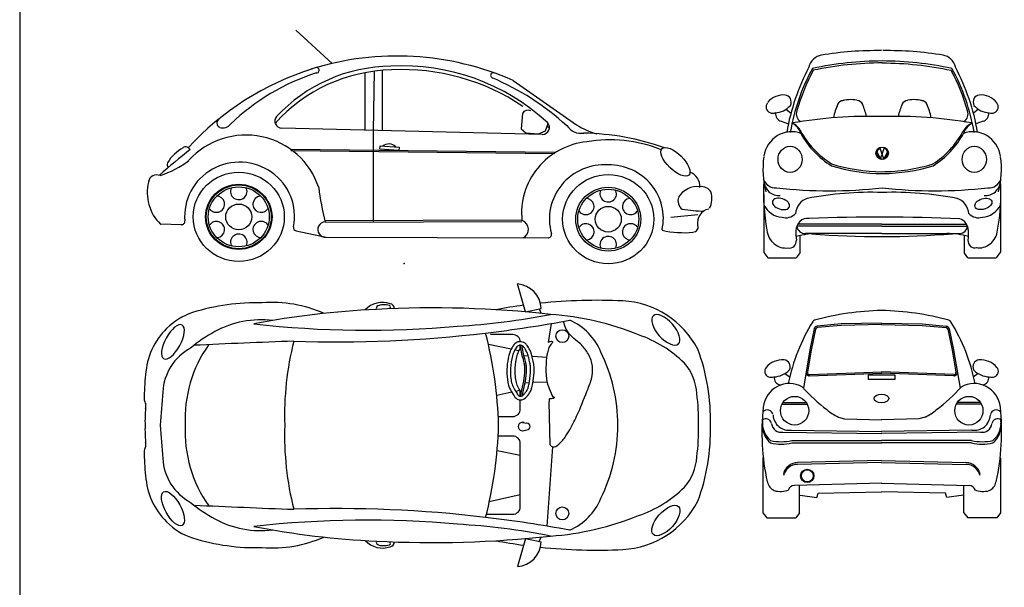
# Model space of a CAD drawing. Extents: x 149 to 250, y -977 to -912.
# Tile 29 of 156: x 204.17 to 211.29, y -969.24 to -965.13. Entities that reach past the tile are written whole.
import ezdxf

# ---------------------------------------------------------------- set-up
doc = ezdxf.new("R2010")
doc.units = 0
doc.header["$MEASUREMENT"] = 0
doc.layers.get('0').update_dxf_attribs({"linetype": 'CONTINUOUS'})
doc.layers.get('Defpoints').update_dxf_attribs({"linetype": 'CONTINUOUS'})

# ---------------------------------------------------------------- blocks, each defined once
blk = doc.blocks.new('newbp')
at = {"linetype": 'Continuous'}
for p, q in [((-0.912, 0.7498), (-0.8596, 0.9362)), ((-0.912, 0.7498), (-1.0167, 0.7728)), ((-1.0025, 0.7697), (-1.0163, 0.74)), ((-0.8775, 0.5386), (-0.8775, 0.1188)), ((-0.6521, 0.5886), (-0.8275, 0.5886)), ((-0.8775, 0.4593), (-0.6715, 0.5051)), ((-0.8757, 0.1981), (-0.7234, 0.1664)), ((-0.8275, 0.0688), (-0.7305, 0.0688)), ((-0.8921, 0.0336), (-0.9202, 0.028)), ((-0.8921, -0.0225), (-0.9202, -0.0169)), ((-0.8992, -0.296), (-0.8775, -0.1963)), ((-0.9102, -0.297), (-0.8885, -0.1972)), ((-0.8775, -0.2349), (-0.8466, -0.2281)), ((-0.8215, -0.2225), (-0.7208, -0.2001)), ((-0.9042, -0.4557), (-0.8885, -0.5356)), ((-0.8931, -0.4548), (-0.8775, -0.5347)), ((-0.8688, -0.4975), (-0.8412, -0.5032)), ((-0.8167, -0.5084), (-0.6653, -0.5399)), ((-1.064, -0.5534), (-1.0839, -0.6792)), ((-0.912, -0.7565), (-1.0167, -0.7795)), ((-1.0025, -0.7763), (-1.0163, -0.7466)), ((-0.912, -0.7565), (-0.8596, -0.9428))]:
    blk.add_line(p, q, dxfattribs=at)
for p, q in [((-1.0551, 0.6676), (-1.0928, 0.1407)), ((-1.0771, 0.127), (-1.0704, -0.1598)), ((-0.9627, -0.2885), (-1.0539, -0.2926)), ((-0.9078, -0.286), (-0.9386, -0.2874)), ((-0.9577, -0.4626), (-1.055, -0.4546)), ((-0.9019, -0.4671), (-0.933, -0.4646))]:
    blk.add_line(p, q)
for points in [[(-0.7313, -0.0608), (-0.8275, -0.0608, 0.414214), (-0.8775, -0.1108), (-0.8775, -0.1718)], [(-0.8775, -0.5556, 0.414214), (-0.8275, -0.6056), (-0.6801, -0.6056)]]:
    blk.add_lwpolyline(points, format="xyb", dxfattribs=at)
for points in [[(-0.8775, -0.1963), (-0.8775, -0.2349)], [(-0.8775, -0.5132), (-0.8775, -0.5347)]]:
    blk.add_lwpolyline(points, dxfattribs=at)
for centre, radius, start, end in [((-0.8451, 0.765), 0.1717, 94.83581, 177.41047), ((-1.5275, 0.2271), 0.5965, 93.10415, 152.52944), ((-1.3907, -2.8479), 3.6746, 84.07935, 92.63829), ((-1.3907, -2.8479), 3.6746, 79.4187, 82.32042), ((-0.0082, 0.7726), 0.0318, 97.34701, 181.04705), ((-0.0046, 0.7821), 0.0102, 105.92501, 249.04371), ((0.0392, 0.6593), 0.1537, 42.31848, 109.57804), ((0.029, 0.6645), 0.1324, 87.10466, 105.92501), ((0.0399, 0.7308), 0.0661, 63.21809, 93.64826), ((0.0609, 0.7729), 0.0191, 341.30473, 62.64473), ((0.7711, -0.0389), 0.8513, 85.54765, 113.83054), ((0.8797, -0.5761), 1.3866, 72.33332, 91.7581), ((-0.9432, -1.1669), 1.9051, 94.04501, 112.23437), ((-0.2954, -6.3359), 7.1125, 86.98264, 96.31375), ((-0.2062, 5.1113), 4.4637, 258.74282, 266.74135), ((-0.1867, -4.9427), 5.7156, 79.10653, 87.33549), ((1.1721, 0.3418), 0.4233, 44.63463, 72.33332), ((-1.0488, 0.3333), 0.3935, 113.54319, 157.7315), ((0.4339, 9.6009), 9.0565, 259.56802, 263.14618), ((0.1417, 7.3756), 6.7477, 264.88453, 276.39626), ((0.8451, 0.0556), 0.6418, 61.37851, 96.95324), ((-1.4163, -0.1446), 0.7814, 108.48731, 134.96048), ((2.0433, -0.084), 2.7781, 165.55344, 178.33714), ((0.3473, 9.0377), 8.487, 263.27314, 271.89151), ((0.666, -0.2725), 1.0156, 50.34167, 61.37851), ((1.138, 0.3017), 0.4758, 3.79089, 45.18436), ((-0.8275, 0.5386), 0.05, 90, 180), ((-1.2672, 0.0671), 1.9565, 357.93702, 14.4502), ((-1.5754, -60.4002), 60.9953, 87.306076, 87.930416), ((0.5026, 0.0407), 0.8476, 357.01927, 35.43946), ((-0.8251, 0.0379), 1.3163, 159.34296, 181.79701), ((-0.4263, -0.0027), 1.0995, 153.81579, 180.03397), ((1.1447, 0.1976), 0.3549, 3.29778, 61.46226), ((-1.7135, 0.1862), 0.3382, 138.93455, 176.42346), ((0.1972, 0.1661), 1.4253, 0.00939, 6.72836), ((-0.688, 0.035), 1.3739, 172.79359, 181.59772), ((-12.5188, -0.9903), 14.0697, 4.02259, 4.92676), ((2.0842, 0.13), 0.4721, 179.15975, 182.62997), ((1.5301, 0.1823), 0.0938, 331.03299, 350.19563), ((-0.8275, 0.1188), 0.05, 180, 270), ((0.7778, 0.0224), 0.8392, 358.24568, 5.88143), ((-0.9202, 0.0055), 0.0224, 90, 270), ((-0.8921, 0.0055), 0.0281, 247.38014, 112.61986), ((-0.8251, -0.0446), 1.3163, 178.20299, 200.65704), ((-0.688, -0.0416), 1.3739, 178.40228, 187.20641), ((-0.4263, -0.004), 1.0995, 179.96603, 206.18421), ((2.0433, 0.0773), 2.7781, 181.66286, 194.44656), ((-1.2672, -0.0738), 1.9565, 345.5498, 2.06298), ((0.5026, -0.0474), 0.8476, 324.56054, 2.98073), ((-12.5188, 0.9836), 14.0697, 355.07324, 355.97741), ((0.7778, -0.029), 0.8392, 354.11857, 1.75432), ((2.0842, -0.1367), 0.4721, 177.37003, 180.84025), ((1.5301, -0.189), 0.0938, 9.80437, 28.96701), ((0.1972, -0.1728), 1.4253, 353.27164, 359.99061), ((-1.7135, -0.1929), 0.3382, 183.57654, 221.06545), ((1.1447, -0.2043), 0.3549, 298.53774, 356.70222), ((1.138, -0.3084), 0.4758, 314.81564, 356.20911), ((-1.4163, 0.1379), 0.7814, 225.03952, 251.51269), ((-1.5275, -0.2338), 0.5965, 207.47056, 266.89585), ((-1.0488, -0.34), 0.3935, 202.2685, 246.45681), ((0.666, 0.2658), 1.0156, 298.62149, 309.65833), ((0.3473, -9.0444), 8.487, 88.10849, 96.72686), ((-1.5754, 60.3936), 60.9953, 272.069584, 272.693924), ((-0.9432, 1.1602), 1.9051, 247.76563, 265.95499), ((0.4339, -9.6076), 9.0565, 96.85382, 100.43198), ((0.1417, -7.3823), 6.7477, 83.60374, 95.11547), ((0.8451, -0.0623), 0.6418, 263.04676, 298.62149), ((1.1721, -0.3484), 0.4233, 287.66668, 315.36537), ((-0.2062, -5.118), 4.4637, 93.25865, 101.25718), ((-0.1867, 4.936), 5.7156, 272.66451, 280.89347), ((-0.2954, 6.3292), 7.1125, 263.68625, 273.01736), ((-0.8451, -0.7717), 0.1717, 182.58953, 265.16419), ((-1.3907, 2.8412), 3.6746, 277.67958, 280.5813), ((-0.0082, -0.7793), 0.0318, 178.95295, 262.65299), ((-0.0046, -0.7888), 0.0102, 110.95629, 254.07499), ((0.0392, -0.666), 0.1537, 250.42196, 317.68152), ((0.0609, -0.7795), 0.0191, 297.35527, 18.69527), ((0.7711, 0.0322), 0.8513, 246.16946, 274.45235), ((0.8797, 0.5694), 1.3866, 268.2419, 287.66668), ((-1.3907, 2.8412), 3.6746, 267.36171, 275.92065), ((0.029, -0.6712), 0.1324, 254.07499, 272.89534), ((0.0399, -0.7375), 0.0661, 266.35174, 296.78191)]:
    blk.add_arc(centre, radius, start, end, dxfattribs=at)
for centre, major_axis, ratio in [((-1.845, 0.6302), (-0.083, -0.0937), 0.463754), ((1.4316, 0.5507), (-0.0614, 0.1116), 0.405921)]:
    blk.add_ellipse(centre, major_axis=major_axis, ratio=ratio, dxfattribs=at)
for centre in [(-1.1568, 0.583), (-1.1568, -0.5953)]:
    blk.add_ellipse(centre, major_axis=(0, 0.0429), ratio=0.983266, start_param=4.712389, end_param=10.995574)
at = {"linetype": 'Continuous', "extrusion": (0, 0, -1)}
for centre, major_axis, ratio in [((1.4316, -0.5574), (-0.0614, -0.1116), 0.405921), ((-1.845, -0.6369), (-0.083, 0.0937), 0.463754)]:
    blk.add_ellipse(centre, major_axis=major_axis, ratio=ratio, dxfattribs=at)
for points, knots in [([(-1.0771, 0.127), (-1.0797, 0.1335), (-1.1001, 0.1499), (-1.1441, 0.1155), (-1.1802, 0.0724), (-1.223, -0.0012), (-1.2727, -0.1052), (-1.3177, -0.221), (-1.3596, -0.3282), (-1.3602, -0.4178), (-1.3229, -0.4926), (-1.275, -0.5496), (-1.2231, -0.5849), (-1.1934, -0.6221), (-1.1784, -0.6469), (-1.165, -0.6933)], [0, 0, 0, 0, 0.527288, 1.647451, 3.487558, 5.099073, 7.968657, 12.238313, 14.475187, 16.613757, 18.744202, 20.639343, 22.223389, 23.452731, 24.286529, 24.286529, 24.286529, 24.286529]), ([(-1.064, -0.5534), (-1.0679, -0.5559), (-1.0742, -0.5611), (-1.0901, -0.5646), (-1.0912, -0.5553), (-1.09, -0.5491), (-1.0842, -0.542), (-1.0742, -0.5338), (-1.0653, -0.5134), (-1.0542, -0.4747), (-1.0469, -0.4066), (-1.0471, -0.3364), (-1.0586, -0.2686), (-1.0802, -0.2283), (-1.0882, -0.1952), (-1.1048, -0.1883), (-1.0993, -0.1829), (-1.093, -0.1798), (-1.0844, -0.1806), (-1.0773, -0.1782), (-1.0651, -0.1809), (-1.0703, -0.1661), (-1.0704, -0.1598)], [0, 0, 0, 0, 0.0138597, 0.0278304, 0.0329137, 0.0379971, 0.0465756, 0.0592704, 0.0762214, 0.1105991, 0.1789801, 0.2766959, 0.3173629, 0.3800771, 0.4110544, 0.4160421, 0.4210284, 0.4277212, 0.4387433, 0.4448131, 0.4508005, 0.4694463, 0.4694463, 0.4694463, 0.4694463]), ([(-0.9631, -0.2946), (-0.9654, -0.3079), (-0.9537, -0.2352), (-0.9368, -0.215), (-0.9111, -0.1793), (-0.8818, -0.1698), (-0.8502, -0.1756), (-0.8292, -0.2111), (-0.7987, -0.2569), (-0.7876, -0.3223), (-0.7881, -0.3953), (-0.7975, -0.4619), (-0.8183, -0.5167), (-0.844, -0.5504), (-0.8719, -0.5614), (-0.8924, -0.5568), (-0.911, -0.5502), (-0.9253, -0.5292), (-0.9503, -0.4936), (-0.9653, -0.4137), (-0.9745, -0.3822), (-0.9608, -0.2819), (-0.9631, -0.2946)], [0, 0, 0, 0, 0.03969, 0.089634, 0.13125, 0.1542862, 0.1797268, 0.2207266, 0.2680991, 0.3447665, 0.4095645, 0.4843001, 0.541515, 0.5817687, 0.6060665, 0.6262474, 0.6436722, 0.6634686, 0.6988791, 0.7758465, 0.8696394, 0.907731, 0.907731, 0.907731, 0.907731]), ([(-0.9384, -0.2925), (-0.9377, -0.2887), (-0.9368, -0.2841), (-0.9347, -0.2738), (-0.9335, -0.2682), (-0.9298, -0.2529), (-0.9276, -0.2465), (-0.9235, -0.2374), (-0.9217, -0.2346), (-0.9175, -0.2289), (-0.9161, -0.227), (-0.9102, -0.2192), (-0.9058, -0.2133), (-0.899, -0.2058), (-0.8965, -0.2034), (-0.8921, -0.2001), (-0.8904, -0.199), (-0.8864, -0.1974), (-0.8844, -0.1968), (-0.8788, -0.196), (-0.8749, -0.1963), (-0.8707, -0.1975), (-0.8697, -0.198), (-0.8672, -0.1993), (-0.8654, -0.2008), (-0.8609, -0.2059), (-0.8583, -0.2094), (-0.8529, -0.2178), (-0.8498, -0.2229), (-0.8439, -0.2322), (-0.8411, -0.2367), (-0.835, -0.2469), (-0.8318, -0.2526), (-0.8265, -0.2638), (-0.8243, -0.2697), (-0.8204, -0.2821), (-0.8189, -0.2887), (-0.815, -0.309), (-0.8135, -0.3234), (-0.8121, -0.3521), (-0.8121, -0.3664), (-0.8143, -0.4095), (-0.8181, -0.4383), (-0.8289, -0.4756), (-0.8327, -0.4857), (-0.8398, -0.5008), (-0.8427, -0.5061), (-0.8488, -0.5159), (-0.852, -0.5203), (-0.8583, -0.5269), (-0.8612, -0.5293), (-0.8674, -0.5331), (-0.8707, -0.5342), (-0.8744, -0.5349), (-0.8754, -0.5349), (-0.8786, -0.5346), (-0.8806, -0.5343), (-0.8854, -0.5331), (-0.8883, -0.5322), (-0.8924, -0.5308), (-0.8938, -0.5301), (-0.895, -0.5294), (-0.8951, -0.5293), (-0.8959, -0.5285), (-0.8966, -0.5279), (-0.8985, -0.5255), (-0.9001, -0.5233), (-0.9036, -0.5183), (-0.9052, -0.5158), (-0.9083, -0.5113), (-0.9098, -0.5091), (-0.914, -0.5026), (-0.9165, -0.4985), (-0.9208, -0.4902), (-0.9227, -0.4859), (-0.9263, -0.4765), (-0.928, -0.4715), (-0.9325, -0.456), (-0.9349, -0.4453), (-0.9384, -0.4291), (-0.9396, -0.4231), (-0.9419, -0.4127), (-0.9428, -0.4081), (-0.9451, -0.3951), (-0.946, -0.387), (-0.9457, -0.3688), (-0.9455, -0.3631), (-0.9446, -0.3511), (-0.9441, -0.3452), (-0.9422, -0.3256), (-0.9401, -0.309), (-0.9388, -0.298), (-0.9387, -0.2965), (-0.9385, -0.2945), (-0.9384, -0.294), (-0.9384, -0.293), (-0.9384, -0.2928), (-0.9384, -0.2925)], [0.497033, 0.497033, 0.497033, 0.497033, 0.723444, 0.723444, 0.974636, 0.974636, 1.50964, 1.50964, 2.044645, 2.044645, 2.271061, 2.271061, 2.862376, 2.862376, 3.217654, 3.217654, 3.537253, 3.537253, 3.856852, 3.856852, 4.368613, 4.368613, 4.584627, 4.584627, 4.99269, 4.99269, 5.400753, 5.400753, 5.808816, 5.808816, 6.216879, 6.216879, 6.778716, 6.778716, 7.350371, 7.350371, 7.922025, 7.922025, 9.065335, 9.065335, 10.208644, 10.208644, 12.495263, 12.495263, 13.409896, 13.409896, 13.929088, 13.929088, 14.44828, 14.44828, 14.909885, 14.909885, 15.371489, 15.371489, 15.62524, 15.62524, 15.87899, 15.87899, 16.120875, 16.120875, 16.36276, 16.36276, 16.51635, 16.51635, 16.669941, 16.669941, 16.921521, 16.921521, 17.136676, 17.136676, 17.351831, 17.351831, 17.782142, 17.782142, 18.204974, 18.204974, 18.627807, 18.627807, 19.473473, 19.473473, 19.978923, 19.978923, 20.484372, 20.484372, 21.475119, 21.475119, 21.859144, 21.859144, 22.162884, 22.162884, 22.770362, 22.770362, 22.900493, 22.900493, 22.951221, 22.951221, 22.964298, 22.964298, 22.964298, 22.964298]), ([(-0.8831, -0.2221), (-0.8815, -0.2246), (-0.88, -0.2271), (-0.8755, -0.2342), (-0.8727, -0.2386), (-0.8665, -0.2489), (-0.8634, -0.2546), (-0.8581, -0.2658), (-0.8559, -0.2716), (-0.852, -0.2841), (-0.8504, -0.2907), (-0.8465, -0.3109), (-0.8451, -0.3254), (-0.8436, -0.3541), (-0.8437, -0.3684), (-0.8458, -0.4115), (-0.8497, -0.4403), (-0.8605, -0.4775), (-0.8642, -0.4877), (-0.8713, -0.5027), (-0.8742, -0.5081), (-0.8784, -0.5148), (-0.8796, -0.5165), (-0.8807, -0.5181)], [5.596292, 5.596292, 5.596292, 5.596292, 5.808816, 5.808816, 6.216879, 6.216879, 6.778716, 6.778716, 7.350371, 7.350371, 7.922025, 7.922025, 9.065335, 9.065335, 10.208644, 10.208644, 12.495263, 12.495263, 13.409896, 13.409896, 13.929088, 13.929088, 14.118229, 14.118229, 14.118229, 14.118229]), ([(-0.9042, -0.4557), (-0.9058, -0.4491), (-0.9073, -0.4424), (-0.91, -0.43), (-0.9112, -0.424), (-0.9135, -0.4136), (-0.9144, -0.409), (-0.9167, -0.3961), (-0.9175, -0.3879), (-0.9173, -0.3697), (-0.917, -0.364), (-0.9162, -0.352), (-0.9157, -0.3461), (-0.9137, -0.3265), (-0.9117, -0.3099), (-0.9105, -0.2994), (-0.9103, -0.2981), (-0.9102, -0.297)], [18.939067, 18.939067, 18.939067, 18.939067, 19.473473, 19.473473, 19.978923, 19.978923, 20.484372, 20.484372, 21.475119, 21.475119, 21.859144, 21.859144, 22.162884, 22.162884, 22.770362, 22.770362, 22.871566, 22.871566, 22.871566, 22.871566]), ([(-0.8931, -0.4548), (-0.8948, -0.4482), (-0.8963, -0.4415), (-0.8989, -0.4291), (-0.9002, -0.4231), (-0.9024, -0.4127), (-0.9034, -0.4081), (-0.9056, -0.3951), (-0.9065, -0.387), (-0.9062, -0.3688), (-0.906, -0.3631), (-0.9052, -0.3511), (-0.9047, -0.3452), (-0.9027, -0.3256), (-0.9006, -0.309), (-0.8994, -0.2985), (-0.8993, -0.2972), (-0.8992, -0.296)], [18.939067, 18.939067, 18.939067, 18.939067, 19.473473, 19.473473, 19.978923, 19.978923, 20.484372, 20.484372, 21.475119, 21.475119, 21.859144, 21.859144, 22.162884, 22.162884, 22.770362, 22.770362, 22.871566, 22.871566, 22.871566, 22.871566])]:
    blk.add_open_spline(points, degree=3, knots=knots)
blk = doc.blocks.new('newbt')
for p, q in [((-0.2907, 1.3848), (-0.4641, 1.369)), ((-0.2899, 1.3749), (-0.4632, 1.3591)), ((0.0038, 1.3905), (-0.2907, 1.3848)), ((0.004, 1.3806), (-0.2906, 1.3748)), ((0.0011, 1.3806), (0.2956, 1.3748)), ((0.0013, 1.3905), (0.2958, 1.3848)), ((0.2949, 1.3749), (0.4683, 1.3591)), ((0.2958, 1.3848), (0.4692, 1.369)), ((-0.4859, 1.3494), (-0.5173, 1.1978)), ((-0.4763, 1.3473), (-0.5077, 1.1957)), ((0.4814, 1.3473), (0.5128, 1.1957)), ((0.491, 1.3494), (0.5224, 1.1978)), ((-0.5173, 1.1978), (-0.5642, 0.9202)), ((-0.5076, 1.1961), (-0.5347, 1.0363)), ((0.5127, 1.1961), (0.5398, 1.0363)), ((0.5224, 1.1978), (0.5693, 0.9202)), ((-0.6986, 1.0263), (-0.6611, 1.0007)), ((-0.5197, 1.0189), (0.0034, 1.038)), ((-0.5193, 1.0089), (0.0038, 1.028)), ((-0.0928, 0.9836), (-0.0928, 1.016)), ((-0.0928, 1.016), (0.0971, 1.016)), ((0.5244, 1.0089), (0.0013, 1.028)), ((0.5248, 1.0189), (0.0017, 1.038)), ((0.0971, 1.016), (0.0971, 0.9836)), ((0.7007, 1.0263), (0.6632, 1.0007)), ((0.0971, 0.9836), (-0.0928, 0.9836)), ((-0.7183, 0.8053), (-0.5371, 0.8053)), ((-0.7124, 0.8155), (-0.5431, 0.8155)), ((0.7234, 0.8053), (0.5422, 0.8053)), ((0.7175, 0.8155), (0.5482, 0.8155)), ((-0.3115, 0.7117), (-0.2663, 0.6995)), ((-0.2663, 0.6995), (0.0037, 0.6903)), ((0.2714, 0.6995), (0.0014, 0.6903)), ((0.3165, 0.7117), (0.2714, 0.6995)), ((-0.724, 0.6022), (0.0035, 0.5926)), ((-0.6504, 0.6166), (0.0038, 0.6079)), ((0.6555, 0.6166), (0.0013, 0.6079)), ((0.7291, 0.6022), (0.0016, 0.5926)), ((-0.6476, 0.5418), (0.0038, 0.5418)), ((-0.6476, 0.5239), (0.0038, 0.5239)), ((0.6526, 0.5418), (0.0013, 0.5418)), ((0.6526, 0.5239), (0.0013, 0.5239)), ((-0.8577, 0.4165), (-0.8577, 0.0181)), ((0.0015, 0.3961), (-0.6071, 0.3818)), ((0.0015, 0.3833), (-0.6071, 0.3691)), ((0.0015, 0.3961), (0.6122, 0.3818)), ((0.0015, 0.3834), (0.6122, 0.3691)), ((0.8627, 0.4165), (0.8627, 0.0181)), ((0.0038, 0.2339), (-0.6277, 0.2166)), ((-0.5917, 0.0181), (-0.5917, 0.2176)), ((0.0013, 0.2339), (0.6328, 0.2166)), ((0.5967, 0.0181), (0.5967, 0.2176)), ((-0.5885, 0.1472), (-0.4677, 0.1283)), ((-0.4677, 0.1283), (-0.4584, 0.1613)), ((-0.4584, 0.1613), (0.0016, 0.1708)), ((0.4635, 0.1613), (0.0035, 0.1708)), ((0.4728, 0.1283), (0.4635, 0.1613)), ((0.5936, 0.1472), (0.4728, 0.1283)), ((-0.8577, 0.0181), (-0.8293, -0.0181)), ((-0.5917, 0.0181), (-0.6201, -0.0181)), ((0.5967, 0.0181), (0.6251, -0.0181)), ((0.8627, 0.0181), (0.8343, -0.0181)), ((-0.8293, -0.0181), (-0.6201, -0.0181)), ((0.8343, -0.0181), (0.6251, -0.0181))]:
    blk.add_line(p, q)
for centre, major_axis, start_param, end_param in [((0.0379, -0.5519), (0, 2.0342), 0.018189, 0.263746), ((-0.0318, -0.547), (0, 2.0292), -0.263842, -0.016696), ((0.654, 0.6725), (0, 1.3789), 1.013956, 1.365177), ((-0.4765, 1.3881), (0, 0.0249), 0.293902, 1.013956), ((-0.4619, 1.3442), (0, 0.0249), 0.089244, 1.36314), ((-0.4619, 1.3442), (0, 0.0149), 0.089244, 1.36314), ((0.467, 1.3442), (0, 0.0149), -1.36314, -0.089244), ((0.467, 1.3442), (0, 0.0249), -1.36314, -0.089244), ((0.4816, 1.3881), (0, 0.0249), -1.013956, -0.293902), ((-0.6489, 0.6725), (0, 1.3789), -1.365177, -1.013956), ((-0.8027, 1.043), (0, 0.0422), 0.855351, 2.795362), ((-0.7175, 0.9689), (0, 0.156), -0.087948, 0.860748), ((-0.7074, 1.076), (0, 0.0484), 4.22215, 6.213694), ((0.7095, 1.076), (0, 0.0484), 0.069492, 2.061035), ((0.7197, 0.9689), (0, 0.156), -0.860748, 0.087948), ((0.8048, 1.043), (0, 0.0422), 3.487823, 5.427834), ((-0.7948, 1.0692), (0, 0.0695), 2.815104, 3.409103), ((-0.7842, 1.1696), (0, 0.1678), 3.177759, 3.945642), ((-0.7259, 0.9945), (0, 0.0497), 1.419695, 2.994335), ((-0.5202, 1.0338), (0, 0.0249), 1.400451, 3.177446), ((-0.5202, 1.0338), (0, 0.0149), 1.400451, 3.177446), ((0.5253, 1.0338), (0, 0.0249), 3.105739, 4.882734), ((0.5253, 1.0338), (0, 0.0149), 3.105739, 4.882734), ((0.7863, 1.1696), (0, 0.1678), 2.337543, 3.105426), ((0.728, 0.9945), (0, 0.0497), 3.28885, 4.86349), ((0.7969, 1.0692), (0, 0.0695), 2.874083, 3.468081), ((-0.6663, 0.7605), (0, 0.1937), -0.517601, 1.455548), ((0.3401, 1.7752), (0, 1.2556), 2.310531, 2.504993), ((-0.335, 1.7752), (0, 1.2556), 3.778192, 3.972655), ((0.6714, 0.7605), (0, 0.1937), -1.455548, 0.517601), ((-0.6277, 0.7575), (0, 0.1038), -1.570796, 4.712389), ((0.6328, 0.7575), (0, 0.1038), -1.570796, 4.712389), ((0.7847, 0.6045), (0, 1.6773), 1.46434, 1.788332), ((-0.8252, 0.7205), (0, 0.0432), -1.37838, 0.852795), ((-0.668, 0.7328), (0, 0.1176), 1.62934, 3.294808), ((-0.1883, 0.9992), (0, 0.3136), 2.411527, 2.730769), ((0.1933, 0.9992), (0, 0.3136), 3.552417, 3.871659), ((0.6731, 0.7328), (0, 0.1176), 2.988377, 4.653845), ((0.8302, 0.7205), (0, 0.0432), -0.852795, 1.37838), ((-0.7796, 0.6045), (0, 1.6773), 4.494853, 4.818845), ((-0.7015, 0.6681), (0, 0.1621), 1.462712, 2.462493), ((-0.7015, 0.6503), (0, 0.1621), 1.462712, 2.462493), ((-0.8364, 0.6551), (0, 0.0435), -1.32911, 0.583677), ((-0.7248, 0.673), (0, 0.0719), 1.716226, 3.31423), ((0.7299, 0.673), (0, 0.0719), 2.968955, 4.56696), ((0.8415, 0.6551), (0, 0.0435), -0.583677, 1.32911), ((0.7066, 0.6681), (0, 0.1621), 3.820692, 4.820473), ((0.7066, 0.6503), (0, 0.1621), 3.820692, 4.820473), ((-0.724, 0.8799), (0, 0.347), 2.912221, 3.367592), ((-0.724, 0.862), (0, 0.347), 2.912221, 3.367592), ((0.7291, 0.8799), (0, 0.347), 2.915594, 3.370964), ((0.7291, 0.862), (0, 0.347), 2.915594, 3.370964), ((-0.6033, 0.2694), (0, 0.1125), 0.034028, 1.280979), ((-0.6033, 0.2567), (0, 0.1125), 0.034028, 1.280979), ((0.6084, 0.2694), (0, 0.1125), -1.280979, -0.034028), ((0.6084, 0.2567), (0, 0.1125), -1.280979, -0.034028), ((-0.5362, 0.2857), (0, 0.0488), -1.570796, 4.712389), ((-0.5362, 0.2857), (0, 0.0437), 4.712389, 10.995574), ((-0.746, 0.2532), (0, 0.0796), 1.741374, 2.762045), ((-0.6293, 0.1696), (0, 0.047), 0.026976, 1.23776), ((0.6344, 0.1696), (0, 0.047), -1.23776, -0.026976), ((0.7511, 0.2532), (0, 0.0796), 3.52114, 4.541811), ((-0.7309, 0.3374), (0, 0.1644), 2.865044, 3.526056), ((0.7359, 0.3374), (0, 0.1644), 2.757129, 3.418141)]:
    blk.add_ellipse(centre, major_axis=major_axis, ratio=0.983467, start_param=start_param, end_param=end_param)
blk.add_ellipse((0.0003, 0.8456), major_axis=(0.0537, 0), ratio=0.596703)
blk = doc.blocks.new('newbf')
for p, q in [((-0.6928, 1.0746), (-0.6559, 1.0476)), ((0.7004, 1.0746), (0.6635, 1.0476)), ((-0.7272, 0.9892), (-0.6739, 0.9697)), ((0.7348, 0.9892), (0.6815, 0.9697)), ((0.0163, 0.7169), (-0.0126, 0.7982)), ((-0.0093, 0.7169), (0.0211, 0.7982)), ((-0.0331, 0.7631), (-0.0093, 0.7169)), ((0.0405, 0.7646), (0.0163, 0.7169)), ((-0.8523, 0.4576), (-0.8523, 0.0381)), ((0.8599, 0.4576), (0.8599, 0.0433)), ((0.0002, 0.228), (-0.6142, 0.228)), ((0.0002, 0.2446), (-0.6062, 0.2446)), ((0.0002, 0.2446), (0.6138, 0.2446)), ((0.0002, 0.228), (0.6218, 0.228)), ((-0.5908, 0.0381), (-0.5908, 0.1608)), ((0.0002, 0.1758), (-0.5518, 0.1758)), ((0.0002, 0.1758), (0.5696, 0.1758)), ((0.5984, 0.033), (0.5984, 0.1617)), ((-0.8523, 0.0381), (-0.8245, 0)), ((-0.8245, 0), (-0.6187, 0)), ((-0.5908, 0.0381), (-0.6187, 0)), ((0.6226, 0), (0.5984, 0.033)), ((0.8599, 0.0433), (0.8283, 0)), ((0.6232, -0.0012), (0.8286, -0.0012))]:
    blk.add_line(p, q)
for centre, major_axis, ratio, start_param, end_param in [((-0.0371, -1.3546), (0, 2.8537), 0.918667, -0.013969, 0.153144), ((0.0447, -1.3546), (0, 2.8537), 0.918667, -0.153144, 0.013969), ((-0.4224, 1.3501), (0, 0.1168), 0.918667, 0.136651, 1.325825), ((0.43, 1.3501), (0, 0.1168), 0.918667, -1.325825, -0.136651), ((0.6681, 0.6281), (0, 1.5012), 0.918667, 1.047436, 1.383805), ((0.5664, 0.6666), (0, 1.3577), 0.918667, 1.026478, 1.392653), ((0.5794, 0.6666), (0, 1.3577), 0.918667, 1.037515, 1.273117), ((0.0097, -1.4339), (0, 2.858), 0.918667, 0.002193, 0.195586), ((0.0097, -1.448), (0, 2.858), 0.918667, 0.002193, 0.193284), ((-0.0021, -1.4339), (0, 2.858), 0.918667, -0.195586, -0.002193), ((-0.0021, -1.4501), (0, 2.858), 0.918667, -0.193763, -0.002193), ((-0.5718, 0.6666), (0, 1.3577), 0.918667, -1.273726, -1.039467), ((-0.5588, 0.6666), (0, 1.3577), 0.918667, -1.392653, -1.026478), ((-0.6605, 0.6281), (0, 1.5012), 0.918667, -1.383805, -1.047436), ((-0.7101, 1.004), (0, 0.1742), 0.918667, -0.074667, 0.786429), ((-0.7014, 1.1269), (0, 0.0509), 0.918667, 4.22215, 6.213694), ((-0.2237, 0.8582), (0, 0.286), 0.918667, -0.169646, 0.28372), ((0.2332, 0.8582), (0, 0.286), 0.918667, -0.28372, 0.169646), ((0.709, 1.1269), (0, 0.0509), 0.918667, 0.069492, 2.061035), ((0.719, 1.0141), (0, 0.1642), 0.918667, -0.860748, 0.087948), ((-0.7951, 1.0922), (0, 0.0445), 0.918667, 0.855351, 2.795362), ((-0.777, 1.2254), (0, 0.1766), 0.918667, 3.177759, 3.945642), ((-0.017, 0.9442), (0, 0.3671), 0.918667, 1.099776, 1.382165), ((-0.2737, 1.0823), (0, 0.0562), 0.918667, 0.097829, 1.077437), ((-0.1827, 1.0823), (0, 0.0562), 0.918667, -1.077437, -0.097829), ((-0.4395, 0.9442), (0, 0.3671), 0.918667, -1.353452, -1.099776), ((0.449, 0.9442), (0, 0.3671), 0.918667, 1.099776, 1.353452), ((0.1922, 1.0823), (0, 0.0562), 0.918667, 0.097829, 1.077437), ((0.2832, 1.0823), (0, 0.0562), 0.918667, -1.077437, -0.097829), ((0.0265, 0.9442), (0, 0.3671), 0.918667, -1.382165, -1.099776), ((0.7846, 1.2254), (0, 0.1766), 0.918667, 2.337543, 3.105426), ((0.8027, 1.0922), (0, 0.0445), 0.918667, 3.487823, 5.427834), ((-0.7887, 1.1114), (0, 0.0649), 0.918667, 2.795362, 3.487823), ((-0.7197, 1.041), (0, 0.0523), 0.918667, 1.419695, 2.994335), ((-0.0908, -2.8142), (0, 3.8376), 0.918667, -0.026879, 0.158222), ((-0.561, 1.0405), (0, 0.0616), 0.918667, 1.165798, 2.657917), ((0.0984, -2.8142), (0, 3.8376), 0.918667, -0.158222, 0.026879), ((0.5685, 1.0405), (0, 0.0616), 0.918667, 3.625268, 5.117387), ((0.7273, 1.041), (0, 0.0523), 0.918667, 3.28885, 4.86349), ((0.795, 1.1197), (0, 0.0732), 0.918667, 2.874083, 3.468081), ((-0.7066, 0.8445), (0, 0.1447), 0.918667, -1.18409, -0.43995), ((-0.6968, 0.84), (0, 0.1447), 0.918667, -1.029611, -0.373357), ((0.7029, 0.8396), (0, 0.1447), 0.918667, 0.361891, 1.043825), ((0.7142, 0.8445), (0, 0.1447), 0.918667, 0.43995, 1.18409), ((-0.6533, 0.6906), (0, 0.2219), 0.918667, -0.349487, 1.372286), ((-0.0732, 1.2515), (0, 0.6514), 0.918667, 2.108286, 2.638229), ((-0.0732, 1.2366), (0, 0.6514), 0.918667, 2.108286, 2.638229), ((0.0852, 1.2295), (0, 0.6314), 0.918667, 3.654021, 4.188425), ((0.0636, 1.2515), (0, 0.6751), 0.918667, 3.662851, 4.170219), ((0.6609, 0.6906), (0, 0.2219), 0.918667, -1.372286, 0.349487), ((-0.6626, 0.7122), (0, 0.095), 0.918667, -1.570796, 4.712389), ((0, 0.7569), (0, 0.0447), 0.918667, 4.712389, 10.995574), ((0.0076, 0.7569), (0, 0.0447), 0.918667, 4.712389, 10.995574), ((0.6702, 0.7122), (0, 0.095), 0.918667, -1.570796, 4.712389), ((-0.2731, 0.6434), (0, 0.6375), 0.918667, 1.433956, 1.834552), ((0.2807, 0.6434), (0, 0.6375), 0.918667, 4.448633, 4.849229), ((0.0112, 2.1134), (0, 1.4905), 0.918667, 2.865678, 3.133585), ((0.0108, 2.098), (0, 1.4883), 0.918667, 2.865579, 3.139125), ((-0.0077, 2.1808), (0, 1.5579), 0.918667, 3.147111, 3.410924), ((-0.0084, 2.1713), (0, 1.5617), 0.918667, 3.152584, 3.410769), ((0.4833, 0.4752), (0, 1.457), 0.918667, 1.516988, 1.760865), ((-0.7658, 0.6139), (0, 0.1086), 0.918667, 1.990762, 3.16488), ((-0.7453, 0.5688), (0, 0.1182), 0.918667, 1.641489, 3.240173), ((-0.3785, 4.8145), (0, 4.3293), 0.918667, 3.045298, 3.237887), ((0.3861, 4.8145), (0, 4.3293), 0.918667, 3.045298, 3.237887), ((0.7529, 0.5688), (0, 0.1182), 0.918667, 3.043012, 4.641696), ((0.7734, 0.6139), (0, 0.1086), 0.918667, 3.118305, 4.292423), ((-0.4757, 0.4752), (0, 1.457), 0.918667, 4.52232, 4.766197), ((-0.5086, 0.3089), (0, 0.125), 0.918667, 0.263666, 1.487664), ((-0.0751, -2.4089), (0, 2.883), 0.918667, -0.029538, 0.175898), ((0.0822, -2.413), (0, 2.8871), 0.918667, -0.175825, 0.029832), ((0.5162, 0.3089), (0, 0.125), 0.918667, -1.487664, -0.263666), ((0.7359, 0.3898), (0.0605, 0.0198), 0.603282, 3.100258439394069, 9.383443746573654), ((-0.7114, 0.4722), (0, 0.1786), 0.918667, 2.101367, 3.082538), ((0.719, 0.4722), (0, 0.1786), 0.918667, 3.200647, 4.181818), ((-0.6932, 0.3993), (0, 0.1096), 0.918667, 2.861374, 3.912285), ((-0.5353, 0.1931), (0, 0.0928), 0.918667, -0.116844, 1.541109), ((-0.0149, -16.9725), (0, 17.2668), 0.918667, -0.036575, 0.032186), ((0.7008, 0.3993), (0, 0.1096), 0.918667, 2.3709, 3.421811), ((-0.5569, 0.2374), (0, 0.0619), 0.918667, 1.72295, 3.232038), ((0.5429, 0.1931), (0, 0.0928), 0.918667, -1.541109, -0.264938), ((0.5633, 0.2404), (0, 0.0649), 0.918667, 3.248232, 4.521493), ((-0.695, 0.2202), (0, 0.1495), 0.918667, 1.706904, 3.278981), ((-0.3742, 0.1748), (0, 0.2689), 0.918667, 1.492381, 1.747467), ((-0.4605, -0.4991), (0, 0.6749), 0.918667, -0.010203, 0.259035), ((0, 7.5119), (0, 7.3588), 0.918667, 3.06644, 3.217559), ((0.4723, -0.4991), (0, 0.6749), 0.918667, -0.25392, 0), ((0.3818, 0.1748), (0, 0.2689), 0.918667, 4.535719, 4.790804), ((0.7045, 0.219), (0, 0.1472), 0.918667, 2.985359, 4.582696), ((-0.6659, 0.1239), (0, 0.053), 0.918667, 2.930178, 4.781687), ((0.6732, 0.1245), (0, 0.0532), 0.918667, 1.506958, 3.42934)]:
    blk.add_ellipse(centre, major_axis=major_axis, ratio=ratio, start_param=start_param, end_param=end_param)
at = {"extrusion": (0, 0, -1)}
blk.add_ellipse((-0.7283, 0.3898), major_axis=(-0.0605, 0.0198), ratio=0.603282, start_param=3.100258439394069, end_param=9.383443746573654, dxfattribs=at)

msp = doc.modelspace()

# ---------------------------------------------------------------- linework, layer by layer
for p, q in [((206.42747, -965.44594), (206.16546, -965.20653)), ((206.66562, -965.9279), (206.66562, -965.51745)), ((206.73055, -965.50295), (206.72504, -965.93434)), ((206.79069, -965.9279), (206.79069, -965.4966)), ((207.7382, -965.57008), (208.19612, -965.88951)), ((207.80368, -965.80836), (207.79416, -965.91983)), ((207.9479, -965.95983), (206.06265, -965.91431)), ((207.97083, -965.93471), (207.98976, -965.88004)), ((206.725, -965.93008), (206.72504, -966.59002)), ((207.79416, -965.91983), (207.82887, -965.94861)), ((207.82887, -965.94861), (207.91972, -965.95695)), ((207.91972, -965.95695), (207.97083, -965.93471)), ((206.77282, -966.06665), (206.77443, -966.0426)), ((206.77443, -966.0426), (206.9114, -966.05139)), ((206.9114, -966.05139), (206.9098, -966.07544)), ((208.03585, -966.09126), (206.12973, -966.06884)), ((208.03585, -966.10045), (206.12973, -966.07804)), ((206.9098, -966.07544), (206.77282, -966.06665)), ((209.07421, -966.54217), (208.87815, -966.56186)), ((205.33568, -966.61328), (205.18672, -966.60954)), ((206.37279, -966.58262), (207.79894, -966.57699)), ((206.37616, -966.59562), (207.80116, -966.59002)), ((206.16679, -966.65784), (206.38364, -966.70443)), ((206.38527, -966.70441), (207.98961, -966.70868))]:
    msp.add_line(p, q)
for centre, major_axis, ratio, start_param, end_param in [((206.89593, -967.40259), (-2.05117, 0), 0.9798157, 4.2892458, 5.0181139), ((206.91358, -967.39987), (2.05215, 0), 0.9798157, 1.8824725, 2.4106955), ((206.86111, -966.56945), (1.125, 0), 0.9798157, 1.5783449, 2.4076845), ((206.31285, -965.49607), (-0.02015, 0), 0.9798157, 1.6541362, 5.096888), ((206.93852, -966.95343), (-1.51928, 0), 0.9798157, 3.9529873, 4.7689644), ((206.93434, -967.00102), (1.54081, 0), 0.9798157, 0.96791, 1.6208418), ((206.8346, -967.03929), (1.64135, 0), 0.9798157, 1.8932081, 2.3406904), ((206.88401, -966.6222), (1.15257, 0), 0.9798157, 1.5940035, 2.4243403), ((207.59323, -965.53213), (-0.01896, 0), 0.9798157, 4.1205184, 7.5441772), ((206.81567, -967.27623), (1.92256, 0), 0.9798157, 0.8215296, 1.1591762), ((206.06391, -965.86433), (0.05103, 0), 0.9798157, 2.416257, 4.6877561), ((207.84549, -965.83309), (0.04884, 0), 0.9798157, 1.1473414, 2.5985307), ((205.62669, -965.87784), (-0.03392, 0), 0.9798157, -1.0852373, 1.1458645), ((205.63579, -965.84566), (-0.06895, 0), 0.9798157, 1.2576638, 2.5269507), ((207.94915, -965.90984), (-0.05103, 0), 0.9798157, 1.5461634, 3.9463454), ((206.96411, -966.93902), (1.47185, 0), 0.9798157, 0.7901016, 0.8058799), ((208.22753, -965.83647), (-0.11781, 0), 0.9798157, 0.5388722, 1.7532375), ((208.44882, -965.53657), (-0.44025, 0), 0.9798157, 0.9605671, 1.3290961), ((205.80433, -966.50439), (-0.55081, 0), 0.9798157, 3.4444231, 5.5601589), ((208.22248, -967.67506), (-1.75951, 0), 0.9798157, 4.3589485, 4.6989031), ((208.43547, -966.96399), (-0.9847, 0), 0.9798157, 4.330031, 4.8806849), ((205.50547, -966.32334), (0.3141, 0), 0.9798157, 2.0904523, 2.600939), ((205.36715, -966.08551), (-0.03577, 0), 0.9798157, 3.5918651, 5.253173), ((206.83786, -966.09645), (-0.069, 0), 0.9798157, 3.9130569, 5.3999256), ((208.32687, -966.52803), (0.52885, 0), 0.9798157, 1.6775214, 3.2506314), ((208.91152, -966.15856), (-0.09722, 0.09509), 0.4232712, -0.01051585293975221, 6.272669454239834), ((211.43989, -973.29352), (-9.53099, 0), 0.9798157, -0.8846239, -0.8538987), ((204.98497, -965.64555), (-0.6547, 0), 0.9798157, 1.8790764, 2.2407982), ((205.25955, -966.17899), (-0.02667, 0), 0.9798157, -0.5019355, 0.7859605), ((205.75767, -966.55079), (-0.39756, 0), 0.9798157, 2.9409223, 6.3737729), ((208.39958, -966.57148), (-0.40009, 0), 0.9798157, 4.6485998, 6.5538851), ((208.43006, -966.56629), (0.39401, 0), 0.9798157, -0.2202834, 1.58343), ((205.15749, -966.31137), (0.05978, 0), 0.9798157, 1.1492306, 2.9606672), ((208.96615, -966.34065), (-0.12296, 0), 0.9798157, 3.1183917, 4.2883672), ((205.41743, -966.38178), (-0.32821, 0), 0.9798157, -0.240691, 0.7838086), ((205.10087, -966.30122), (-0.00223, 0), 0.9798157, -0.1809254, 3.3225181), ((205.75179, -966.37318), (0.05982, 0), 0.9798157, 2.7228157, 6.8193813), ((208.69508, -966.06124), (2.38248, 0), 0.9798157, 3.2627791, 3.3725604), ((209.06935, -966.48957), (0.1553, 0), 0.9798157, 1.4471757, 2.6211123), ((209.09887, -966.41815), (0.08189, 0), 0.9798157, 0.5375456, 1.6978225), ((205.58993, -966.46492), (0.05982, 0), 0.9798157, 3.7700133, 7.8665789), ((205.9138, -966.46465), (-0.05982, 0), 0.9798157, -1.4659745, 2.6305911), ((208.42493, -966.38999), (0.05982, 0), 0.9798157, 2.7228157, 6.8193813), ((209.0078, -966.43941), (0.07855, 0), 0.9798157, 2.8223427, 4.0760977), ((209.02189, -966.42401), (0.15387, 0), 0.9798157, -0.4884407, 0.3265725), ((205.75195, -966.55639), (-0.09474, 0), 0.9798157, 3.1415927, 9.424778), ((208.26307, -966.48173), (0.05982, 0), 0.9798157, 3.7700133, 7.8665789), ((208.42509, -966.57321), (-0.09474, 0), 0.9798157, 3.1415927, 9.424778), ((208.58694, -966.48147), (-0.05982, 0), 0.9798157, -1.4659745, 2.6305911), ((209.13683, -965.53328), (-1.00211, 0), 0.9798157, 1.394546, 1.5514003), ((209.17392, -966.59969), (-0.10372, 0), 0.9798157, -1.3582984, 0.1815598), ((205.18679, -966.60704), (-0.00179, 0.00179), 1, 1.5590125, 2.3300522), ((205.33633, -966.58829), (-0.02551, 0), 0.9798157, 1.5451815, 3.2321803), ((205.59009, -966.64813), (-0.05982, 0), 0.9798157, 1.6756182, 5.7721838), ((205.91396, -966.64787), (0.05982, 0), 0.9798157, 0.6284206, 4.7249862), ((206.17225, -966.63342), (-0.02551, 0), 0.9798157, -0.2006704, 1.3549411), ((206.37999, -966.64854), (0.05716, 0), 0.9798157, 1.6328088, 4.7763696), ((207.7776, -966.6462), (-0.07044, 0), 0.9798157, 2.0256982, 4.3452147), ((208.26323, -966.66495), (-0.05982, 0), 0.9798157, 1.6756182, 5.7721838), ((208.5871, -966.66468), (0.05982, 0), 0.9798157, 0.6284206, 4.7249862), ((209.03874, -966.6305), (-0.03672, 0), 0.9798157, 1.5625543, 3.4881459), ((205.7521, -966.73961), (0.05982, 0), 0.9798157, -0.4187769, 3.6777887), ((207.98968, -966.68368), (0.02551, 0), 0.9798157, 4.7096738, 6.5828048), ((208.42524, -966.75642), (0.05982, 0), 0.9798157, -0.4187769, 3.6777887), ((208.81705, -966.65119), (0.00255, 0), 0.9798157, 2.9213092, 4.4865478), ((208.97244, -965.98852), (-0.6965, 0), 0.9798157, 1.3449551, 1.6646054), ((209.03843, -966.66684), (-0.000265, 0.000265), 1, -0.7938099, 2.3646063)]:
    msp.add_ellipse(centre, major_axis=major_axis, ratio=ratio, start_param=start_param, end_param=end_param)
for centre, major_axis in [((205.75195, -966.55639), (0.32944, 0)), ((208.42509, -966.57321), (0.32972, 0)), ((205.75195, -966.55639), (0.23537, 0)), ((205.75195, -966.55639), (0.24036, 0)), ((205.75195, -966.55639), (0.22089, 0)), ((208.42509, -966.57321), (0.23537, 0)), ((208.42509, -966.57321), (0.22089, 0))]:
    msp.add_ellipse(centre, major_axis=major_axis, ratio=0.9798157)
msp.add_point((206.94908, -966.89365))
at = {"layer": 'Defpoints'}
msp.add_lwpolyline([(204.16667, -976.22704), (225.76667, -976.22704), (225.76667, -948.32704), (204.16667, -948.32704)], close=True, dxfattribs=at)

# ---------------------------------------------------------------- block references
for name, p in [('newbf', (210.40357, -966.85273)), ('newbt', (210.40164, -968.71628))]:
    msp.add_blockref(name, p)
at = {"xscale": 1.088628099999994, "yscale": 1.088628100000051, "zscale": 1.0886281, "rotation": 180}
msp.add_blockref('newbp', (206.83361, -968.06758), dxfattribs=at)

doc.saveas('drawing.dxf')
